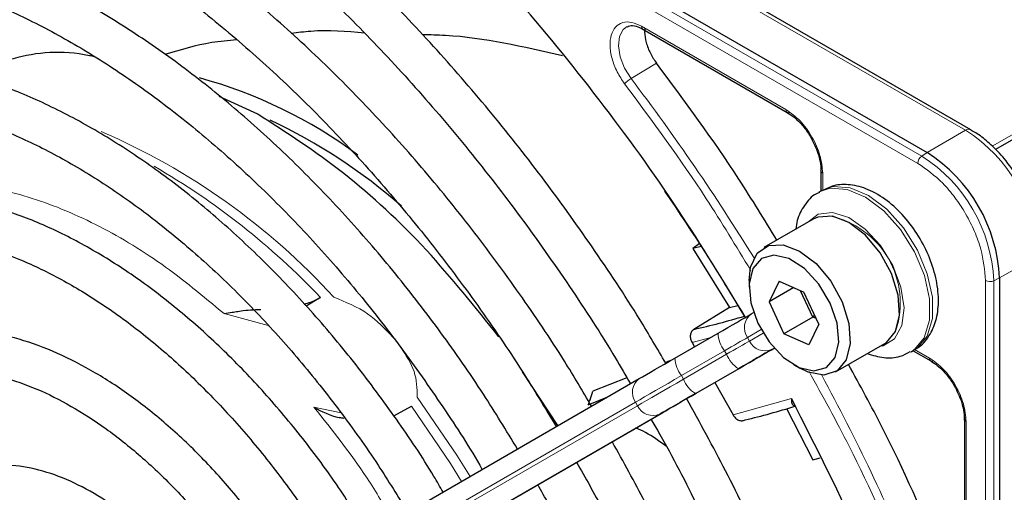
# Paper-space layout 'Blatt2' of a CAD drawing. Header units: millimetres. Extents: x 5 to 418, y 2 to 292.
# Tile 55 of 93: x 133.05 to 142.67, y 211.27 to 215.88. Entities that reach past the tile are written whole.
import ezdxf

# ---------------------------------------------------------------- set-up
doc = ezdxf.new("R2010")
doc.units = ezdxf.units.MM

psp = doc.layouts.new('Blatt2')

# ---------------------------------------------------------------- linework, layer by layer
at = {"color": 7, "linetype": 'Continuous', "lineweight": 25}
for p, q in [((126.3411, 223.5708), (141.9115, 214.5822)), ((142.3377, 214.8043), (137.3109, 217.7062)), ((145.998, 216.5865), (142.579, 214.6127)), ((139.1375, 215.7869), (140.5468, 214.9733)), ((133.7647, 215.5272), (133.7562, 215.5223)), ((135.3793, 214.9556), (135.0025, 215.1302)), ((140.875, 214.4049), (140.875, 214.2064)), ((140.8832, 214.2111), (140.8549, 214.1948)), ((140.7993, 213.9318), (140.3185, 213.6542)), ((139.6883, 213.6919), (139.6238, 213.6444)), ((139.7058, 213.664), (139.6238, 213.6444)), ((139.6238, 213.6444), (139.9843, 213.0682)), ((140.1735, 213.3337), (140.1735, 213.2684)), ((140.4663, 213.3268), (140.3685, 213.1239)), ((140.4663, 213.3268), (140.7097, 213.2182)), ((142.6187, 213.3574), (142.6187, 195.3772)), ((140.6094, 213.263), (140.3685, 213.1239)), ((140.797, 212.9757), (140.6767, 213.2329)), ((140.8553, 212.9067), (140.7097, 213.2182)), ((135.9907, 213.1673), (135.8519, 213.0811)), ((139.9843, 213.0682), (140.0657, 213.0887)), ((140.3685, 213.1239), (140.5141, 212.8124)), ((139.9843, 213.0682), (139.6342, 212.8558)), ((140.1959, 213.0059), (140.2185, 213.0189)), ((140.8134, 212.9962), (140.797, 212.9757)), ((140.797, 212.9757), (140.5141, 212.8124)), ((140.8553, 212.9067), (140.7575, 212.7038)), ((140.8299, 212.961), (140.797, 212.9757)), ((139.45, 212.5752), (139.8707, 212.8181)), ((140.7575, 212.7038), (140.5141, 212.8124)), ((139.6171, 212.728), (139.6411, 212.6856)), ((141.0184, 212.4417), (141.4993, 212.7193)), ((141.7548, 212.6359), (141.7831, 212.6522)), ((141.775, 212.6475), (141.9468, 212.5483)), ((140.6118, 212.5091), (140.6684, 212.4764)), ((138.3079, 211.9157), (137.9638, 212.4404)), ((139.6559, 212.2322), (140.0766, 212.4751)), ((134.3066, 209.605), (139.1024, 212.3745)), ((138.9814, 212.3828), (138.6504, 212.2513)), ((139.8383, 212.3376), (140.018, 212.0206)), ((138.6044, 212.1205), (138.7956, 212.1973)), ((134.5349, 209.275), (139.3307, 212.0444)), ((136.7068, 212.0107), (136.8804, 212.105)), ((140.5381, 212.0829), (140.7947, 211.581)), ((142.2751, 211.9799), (142.2751, 210.3524)), ((140.7947, 211.581), (140.8692, 211.601))]:
    psp.add_line(p, q, dxfattribs=at)
at = {"color": 7, "linetype": 'Continuous', "lineweight": 18}
for p, q in [((141.821, 214.4759), (126.2505, 223.4645)), ((141.8598, 214.5471), (126.2893, 223.5357)), ((137.2609, 217.7013), (142.2877, 214.7993)), ((139.1253, 215.8142), (140.534, 215.0009)), ((142.5472, 214.6436), (144.581, 215.8177)), ((139.2712, 215.4529), (139.0217, 215.3044)), ((142.2877, 214.7993), (141.9115, 214.5822)), ((141.9115, 214.5822), (141.8598, 214.5471)), ((140.8926, 214.38), (140.8926, 214.2105)), ((142.6187, 213.3574), (142.9948, 213.5746)), ((142.4813, 195.352), (142.4813, 213.3322)), ((142.5623, 213.3302), (142.6187, 213.3574)), ((142.5623, 195.3499), (142.5623, 213.3302)), ((135.4805, 212.893), (135.0495, 213.0096)), ((140.2921, 212.8536), (140.1586, 212.7765)), ((140.1786, 212.7419), (140.3121, 212.819)), ((139.7998, 212.7772), (139.6171, 212.728)), ((140.1586, 212.7765), (140.1786, 212.7419)), ((139.9344, 212.6471), (139.5137, 212.4041)), ((139.5337, 212.3695), (139.9544, 212.6124)), ((139.9544, 212.6124), (139.9344, 212.6471)), ((140.4185, 212.6726), (140.3959, 212.6595)), ((141.7877, 212.6605), (141.9341, 212.576)), ((139.5137, 212.4041), (139.5337, 212.3695)), ((140.0707, 212.4717), (139.65, 212.2288)), ((139.0651, 212.1452), (134.2693, 209.3757)), ((139.0851, 212.1105), (139.0651, 212.1452)), ((140.018, 212.0206), (140.5873, 212.1794)), ((134.2893, 209.341), (139.0851, 212.1105)), ((139.3024, 212.0281), (134.5066, 209.2586)), ((135.9269, 212.0959), (136.1921, 212.0399)), ((142.2926, 211.955), (142.2926, 210.3282))]:
    psp.add_line(p, q, dxfattribs=at)
at = {"color": 7, "linetype": 'Continuous', "lineweight": 18, "flags": 128}
for points in [[(139.0217, 215.3044), (138.9581, 215.4068), (138.9158, 215.5168), (138.899, 215.6231), (138.9096, 215.7148), (138.9464, 215.7825), (138.9848, 215.8113)], [(140.8586, 214.1969), (140.9667, 214.2331), (141.1317, 214.2224), (141.3107, 214.1468), (141.4893, 214.0122), (141.653, 213.8296), (141.7886, 213.6136), (141.8853, 213.3816), (141.9352, 213.1523), (141.9344, 212.9443), (141.8828, 212.7741), (141.7847, 212.6556), (141.7509, 212.6337)], [(141.7831, 212.6522), (141.813, 212.672), (141.9111, 212.7905), (141.9627, 212.9606), (141.9635, 213.1687), (141.9136, 213.3979), (141.8169, 213.6299), (141.6812, 213.8459), (141.5176, 214.0285), (141.339, 214.1631), (141.16, 214.2388), (140.995, 214.2494), (140.8832, 214.2111)], [(141.4433, 212.687), (141.4819, 212.6949), (141.5949, 212.7642), (141.6655, 212.8924), (141.6864, 213.0663), (141.6556, 213.2682), (141.5761, 213.4776), (141.4561, 213.6732), (141.3077, 213.8351), (141.1461, 213.9468), (140.9877, 213.997), (140.8486, 213.9804), (140.7433, 213.8994)], [(140.1586, 212.7765), (140.1377, 212.7644), (140.1142, 212.7509), (140.0884, 212.736), (140.0606, 212.7199), (140.031, 212.7028), (139.9999, 212.6849), (139.9676, 212.6662), (139.9344, 212.6471)], [(139.9544, 212.6124), (139.9876, 212.6316), (140.0199, 212.6502), (140.051, 212.6682), (140.0806, 212.6853), (140.1084, 212.7013), (140.1342, 212.7162), (140.1577, 212.7298), (140.1786, 212.7419)], [(139.5137, 212.4041), (139.4473, 212.3658), (139.3827, 212.3285), (139.3205, 212.2926), (139.2613, 212.2584), (139.2056, 212.2263), (139.154, 212.1965), (139.1071, 212.1694), (139.0651, 212.1452)], [(139.0851, 212.1105), (139.1271, 212.1347), (139.174, 212.1619), (139.2256, 212.1916), (139.2813, 212.2238), (139.3405, 212.258), (139.4027, 212.2939), (139.4673, 212.3312), (139.5337, 212.3695)], [(137.4499, 211.4203), (137.3208, 211.629), (136.9348, 212.1948)], [(136.8804, 212.105), (137.2586, 211.5453), (137.3657, 211.3716)]]:
    psp.add_lwpolyline(points, dxfattribs=at)
at = {"color": 7, "linetype": 'Continuous', "lineweight": 25, "flags": 128}
for points in [[(142.3377, 214.8043), (142.3377, 214.8043), (142.3391, 214.8034)], [(141.6031, 212.8354), (141.6427, 212.9951), (141.6288, 213.1906), (141.5629, 213.4007), (141.4522, 213.6027), (141.3087, 213.7746), (141.1479, 213.8979), (140.9873, 213.9592), (140.8442, 213.9517), (140.7993, 213.9318)], [(140.1735, 213.3337), (140.1883, 213.4639), (140.2533, 213.5989), (140.3633, 213.6742), (140.5064, 213.6816), (140.6671, 213.6203), (140.8279, 213.497), (140.9714, 213.3251), (141.0821, 213.1231), (141.1479, 212.913), (141.1618, 212.7175), (141.1223, 212.5578), (141.1223, 212.5578)], [(141.0139, 212.5812), (141.0495, 212.7316), (141.0323, 212.9162), (140.9644, 213.1127), (140.854, 213.2976), (140.7144, 213.4483), (140.5624, 213.5469), (140.4164, 213.5813), (140.294, 213.5474), (140.2099, 213.4494), (140.1743, 213.299), (140.1915, 213.1144), (140.2594, 212.9178), (140.3698, 212.733), (140.5094, 212.5823), (140.6613, 212.4837), (140.8073, 212.4493), (140.9298, 212.4831), (141.0139, 212.5812)], [(139.8707, 212.8181), (139.9188, 212.8459), (139.9657, 212.873), (140.0108, 212.899), (140.0537, 212.9238), (140.0941, 212.9471), (140.1315, 212.9687), (140.1655, 212.9883), (140.1959, 213.0059)], [(141.4993, 212.7193), (141.5144, 212.7288), (141.6031, 212.8354)], [(140.3959, 212.6595), (140.3655, 212.6419), (140.3315, 212.6223), (140.2941, 212.6007), (140.2537, 212.5774), (140.2108, 212.5526), (140.1657, 212.5266), (140.1188, 212.4995), (140.0707, 212.4717)], [(140.0766, 212.4751), (140.128, 212.5048), (140.1781, 212.5337), (140.2263, 212.5615), (140.2722, 212.588), (140.3153, 212.613), (140.3553, 212.636), (140.3917, 212.6571), (140.4242, 212.6758)], [(139.1024, 212.3745), (139.1349, 212.3933), (139.1713, 212.4143), (139.2113, 212.4374), (139.2544, 212.4623), (139.3003, 212.4888), (139.3485, 212.5166), (139.3986, 212.5455), (139.45, 212.5752)], [(141.1223, 212.5578), (141.0336, 212.4512), (140.9052, 212.4093), (140.7513, 212.4366), (140.6684, 212.4764)], [(139.65, 212.2288), (139.5986, 212.1991), (139.5485, 212.1702), (139.5003, 212.1424), (139.4544, 212.1159), (139.4113, 212.091), (139.3713, 212.0679), (139.3349, 212.0469), (139.3024, 212.0281)], [(139.3307, 212.0444), (139.3611, 212.062), (139.3952, 212.0817), (139.4325, 212.1033), (139.4729, 212.1266), (139.5158, 212.1513), (139.5609, 212.1774), (139.6078, 212.2044), (139.6559, 212.2322)]]:
    psp.add_lwpolyline(points, dxfattribs=at)
at = {"color": 7, "linetype": 'Continuous', "lineweight": 25}
for centre, radius, start, end in [((133.5782, 210.8099), 4.6651, 53.44917, 74.70079), ((133.1236, 209.8707), 5.5604, 48.84836, 64.70922), ((141.0834, 213.2876), 1.5368, 2.60548, 57.39452), ((121.8945, 202.2133), 21.179, 30.52713, 34.48601), ((138.1645, 219.5053), 6.81, 282.46331, 286.77192), ((138.5015, 218.908), 7.1257, 283.25268, 287.31096)]:
    psp.add_arc(centre, radius, start, end, dxfattribs=at)
at = {"color": 7, "linetype": 'Continuous', "lineweight": 18}
for centre, radius, start, end in [((121.4291, 201.9576), 22.0825, 31.67468, 37.1862), ((142.317, 214.7585), 0.0503, 65.69288, 125.61758), ((131.2433, 208.7246), 6.5983, 42.35526, 66.72727), ((141.4596, 213.5047), 1.5368, 2.60548, 57.39452), ((141.9142, 214.4713), 0.0932, 125.68924, 177.19888), ((141.037, 213.2607), 1.527, 2.60548, 57.39452), ((130.7637, 208.2065), 7.2063, 43.5031, 60.00238), ((140.7808, 213.1128), 0.8691, 342.09335, 77.90127), ((142.524, 213.4151), 0.0932, 242.80519, 294.30715), ((140.2943, 212.8722), 0.166, 126.35124, 215.18509), ((140.1627, 212.8294), 0.2922, 182.20319, 218.60373), ((140.3293, 212.8116), 0.166, 204.8163, 293.64307), ((140.2266, 212.7191), 0.2923, 201.40084, 237.78978), ((139.742, 212.5865), 0.2922, 182.20319, 218.60373), ((121.4436, 201.9307), 22.0834, 22.81394, 28.326), ((139.2008, 212.2408), 0.166, 126.35124, 215.18509), ((139.8058, 212.4762), 0.2923, 201.40084, 237.78978), ((139.2358, 212.1802), 0.166, 204.8163, 293.64307)]:
    psp.add_arc(centre, radius, start, end, dxfattribs=at)
at = {"color": 7, "linetype": 'Continuous', "lineweight": 25}
for points, knots in [([(139.3615, 212.5241), (139.2776, 212.6672), (139.0502, 213.0548), (138.6455, 213.6638), (138.1538, 214.3482), (137.6361, 215.0024), (137.0969, 215.6239), (136.5386, 216.2091), (135.9644, 216.7548), (135.3773, 217.2579), (134.7805, 217.7156), (134.1771, 218.1253), (133.5704, 218.4847), (132.9636, 218.7917), (132.3599, 219.0444), (131.7628, 219.2412), (131.1756, 219.3807), (130.6017, 219.4621), (130.0446, 219.4848), (129.5077, 219.4484), (128.9939, 219.3544), (128.5086, 219.1997), (128.1287, 219.0358), (127.9236, 218.9038), (127.859, 218.8622)], [0, 0, 0, 0, 0.027836, 0.075404, 0.122977, 0.170555, 0.218143, 0.265742, 0.313355, 0.360985, 0.408634, 0.456301, 0.503986, 0.551687, 0.599395, 0.647094, 0.694763, 0.742373, 0.789887, 0.837268, 0.884487, 0.931535, 0.978434, 1, 1, 1, 1]), ([(128.059, 218.5158), (128.1158, 218.5529), (128.3049, 218.6766), (128.6596, 218.829), (129.1194, 218.9732), (129.6074, 219.0573), (130.1179, 219.0849), (130.6486, 219.0551), (131.1963, 218.9685), (131.7581, 218.8254), (132.3309, 218.6269), (132.9116, 218.3737), (133.4969, 218.0674), (134.0836, 217.7094), (134.6683, 217.3018), (135.2476, 216.8467), (135.818, 216.3466), (136.3763, 215.8044), (136.9193, 215.2232), (137.4435, 214.6061), (137.9467, 213.9572), (138.4232, 213.2784), (138.7805, 212.7324), (138.9675, 212.4076), (139.0154, 212.3243)], [0, 0, 0, 0, 0.02099, 0.069851, 0.118688, 0.167389, 0.215899, 0.264215, 0.312366, 0.360395, 0.408346, 0.456251, 0.504137, 0.552018, 0.599903, 0.6478, 0.695711, 0.743637, 0.791578, 0.839533, 0.887498, 0.935471, 0.983451, 1, 1, 1, 1]), ([(138.6366, 212.1055), (138.5496, 212.2527), (138.3276, 212.6278), (137.9366, 213.2068), (137.4711, 213.84), (136.9804, 214.4421), (136.4691, 215.0103), (135.9399, 215.5407), (135.3962, 216.0301), (134.8413, 216.4753), (134.2786, 216.8734), (133.7114, 217.2219), (133.1432, 217.5183), (132.5775, 217.7607), (132.0179, 217.9471), (131.4681, 218.0763), (130.9316, 218.147), (130.4123, 218.1589), (129.9141, 218.1113), (129.4392, 218.0071), (128.9961, 217.8388), (128.7096, 217.7052), (128.5812, 217.6135), (128.5803, 217.6129)], [0, 0, 0, 0, 0.032875, 0.083822, 0.134775, 0.185738, 0.236713, 0.287705, 0.338718, 0.389753, 0.440814, 0.491899, 0.543005, 0.594125, 0.645237, 0.696311, 0.747305, 0.798171, 0.848856, 0.899324, 0.949573, 0.99965, 1, 1, 1, 1]), ([(128.7842, 217.2598), (128.8519, 217.3034), (129.0432, 217.4264), (129.3923, 217.5687), (129.8261, 217.6899), (130.287, 217.7514), (130.7695, 217.7563), (131.2709, 217.7039), (131.7879, 217.595), (132.3173, 217.4302), (132.8557, 217.2106), (133.3999, 216.9374), (133.9463, 216.6122), (134.4911, 216.2371), (135.0309, 215.8144), (135.562, 215.3468), (136.0808, 214.8373), (136.5838, 214.2891), (137.0678, 213.7061), (137.5285, 213.0913), (137.9398, 212.4912), (138.1825, 212.0874), (138.2915, 211.9062)], [0, 0, 0, 0, 0.02882, 0.081368, 0.133858, 0.186143, 0.238166, 0.289941, 0.341521, 0.392971, 0.444344, 0.49568, 0.547008, 0.598338, 0.649681, 0.701044, 0.752426, 0.803828, 0.855246, 0.906678, 0.95812, 1, 1, 1, 1]), ([(140.1383, 212.9727), (139.925, 213.3235), (139.4787, 214.0575), (138.7177, 215.107), (137.89, 216.1262), (137.3016, 216.7344), (137.0082, 217.0376)], [0, 0, 0, 0, 0.234215, 0.489974, 0.745733, 1, 1, 1, 1]), ([(137.9131, 211.6878), (137.8041, 211.8674), (137.5681, 212.2565), (137.1693, 212.8274), (136.7281, 213.4007), (136.2636, 213.9412), (135.7801, 214.4457), (135.2807, 214.9101), (134.7691, 215.3313), (134.2489, 215.7058), (133.7237, 216.0309), (133.1973, 216.3039), (132.6734, 216.5227), (132.1559, 216.6852), (131.6487, 216.7898), (131.156, 216.8357), (130.6821, 216.822), (130.2301, 216.7503), (129.807, 216.6165), (129.4988, 216.4823), (129.3438, 216.3756), (129.3086, 216.3514)], [0, 0, 0, 0, 0.047335, 0.102503, 0.157679, 0.212871, 0.268083, 0.323322, 0.378591, 0.433894, 0.489232, 0.544601, 0.599988, 0.65536, 0.710671, 0.765857, 0.820841, 0.875554, 0.929964, 0.984107, 1, 1, 1, 1]), ([(129.5076, 216.0068), (129.6039, 216.0647), (129.8158, 216.1919), (130.18, 216.3222), (130.5899, 216.4092), (131.0245, 216.4374), (131.4792, 216.4089), (131.9506, 216.3236), (132.4353, 216.1824), (132.9296, 215.9862), (133.4301, 215.7364), (133.9328, 215.4348), (134.434, 215.0834), (134.9295, 214.6849), (135.4155, 214.2422), (135.8882, 213.7588), (136.3435, 213.238), (136.7791, 212.6847), (137.1865, 212.1005), (137.4501, 211.6993), (137.568, 211.4898), (137.5686, 211.4888)], [0, 0, 0, 0, 0.047732, 0.104951, 0.162001, 0.218715, 0.275061, 0.331102, 0.386935, 0.442647, 0.498302, 0.553942, 0.609585, 0.665249, 0.720938, 0.776655, 0.832397, 0.88816, 0.943939, 0.999729, 1, 1, 1, 1]), ([(136.42, 215.7484), (136.244, 215.763), (136.003, 215.783), (135.7684, 215.7515), (135.7051, 215.743)], [0, 0, 0, 0, 0.7300315, 1, 1, 1, 1]), ([(138.9868, 215.8077), (138.9936, 215.8121), (139.0138, 215.825), (139.0658, 215.8213), (139.1154, 215.7974), (139.1377, 215.7867)], [0, 0, 0, 0, 0.2163999, 0.6470169, 1, 1, 1, 1]), ([(139.1584, 215.7911), (139.1566, 215.7798), (139.1504, 215.74), (139.1674, 215.6553), (139.2063, 215.5486), (139.2496, 215.4848), (139.2712, 215.4529)], [0, 0, 0, 0, 0.116786, 0.4111906, 0.7055953, 1, 1, 1, 1]), ([(135.1713, 215.6821), (135.0905, 215.6748), (134.8538, 215.6533), (134.6228, 215.5834), (134.4706, 215.5373)], [0, 0, 0, 0, 0.341325, 1, 1, 1, 1]), ([(138.354, 215.5247), (137.9722, 215.6139), (137.5157, 215.7205), (137.0604, 215.7294), (136.9859, 215.7308)], [0, 0, 0, 0, 0.8364317, 1, 1, 1, 1]), ([(133.7831, 215.5162), (133.767, 215.52), (133.4817, 215.5864), (133.0532, 215.5445), (132.6996, 215.3962), (132.5583, 215.3369)], [0, 0, 0, 0, 0.034713, 0.614228, 1, 1, 1, 1]), ([(137.1867, 211.2683), (137.1574, 211.3192), (137.0168, 211.5637), (136.734, 211.9815), (136.3414, 212.5145), (135.9227, 213.0152), (135.4845, 213.4809), (135.0298, 213.907), (134.5627, 214.2898), (134.087, 214.6257), (133.6066, 214.9117), (133.1258, 215.1449), (132.6486, 215.3229), (132.1794, 215.4436), (131.7226, 215.5056), (131.2831, 215.5077), (130.8646, 215.4514), (130.4749, 215.3322), (130.1968, 215.2121), (130.0608, 215.1154), (130.0335, 215.0959)], [0, 0, 0, 0, 0.0159769, 0.076619, 0.137271, 0.197942, 0.2586412, 0.3193773, 0.3801581, 0.4409891, 0.5018709, 0.5627956, 0.6237359, 0.6846297, 0.74539, 0.8059018, 0.8660482, 0.9257629, 0.9850862, 1, 1, 1, 1]), ([(140.4436, 213.7264), (140.3227, 213.9261), (139.9598, 214.5255), (139.5467, 215.0819), (139.2712, 215.4529)], [0, 0, 0, 0, 0.333109, 1, 1, 1, 1]), ([(130.2342, 214.7483), (130.2675, 214.7721), (130.4, 214.8665), (130.6641, 214.976), (131.024, 215.0747), (131.4117, 215.1127), (131.82, 215.0945), (132.2455, 215.0194), (132.6842, 214.8885), (133.1325, 214.7029), (133.5861, 214.4642), (134.0411, 214.1743), (134.493, 213.8358), (134.9375, 213.4516), (135.3702, 213.0252), (135.7871, 212.5607), (136.1833, 212.0618), (136.5384, 211.5642), (136.7464, 211.224), (136.8413, 211.0688)], [0, 0, 0, 0, 0.0213, 0.084609, 0.147915, 0.210788, 0.273103, 0.334941, 0.396461, 0.457805, 0.519077, 0.580333, 0.641603, 0.702907, 0.764251, 0.825634, 0.887048, 0.948488, 1, 1, 1, 1]), ([(137.7309, 212.7838), (137.4998, 213.0734), (137.0258, 213.6673), (136.2219, 214.4117), (135.6602, 214.7743), (135.3793, 214.9556)], [0, 0, 0, 0, 0.322443, 0.661221, 1, 1, 1, 1]), ([(140.5466, 214.9737), (140.5505, 214.9721), (140.5585, 214.9688), (140.5689, 214.973), (140.5743, 214.9752)], [0, 0, 0, 0, 0.482293, 1, 1, 1, 1]), ([(140.5498, 214.9708), (140.57, 214.9579), (140.6114, 214.9316), (140.6785, 214.8676), (140.7355, 214.7977), (140.767, 214.7459), (140.7781, 214.7278)], [0, 0, 0, 0, 0.244303, 0.500854, 0.825035, 1, 1, 1, 1]), ([(140.7781, 214.7278), (140.8036, 214.6771), (140.8392, 214.6064), (140.8656, 214.5048), (140.8763, 214.4417), (140.8738, 214.4055), (140.873, 214.3949)], [0, 0, 0, 0, 0.440805, 0.6139591, 0.8868495, 1, 1, 1, 1]), ([(142.8244, 214.2926), (142.7789, 214.3642), (142.7153, 214.4644), (142.6045, 214.592), (142.5062, 214.6866), (142.4112, 214.7625), (142.3538, 214.7927), (142.3375, 214.8012)], [0, 0, 0, 0, 0.3356827, 0.4702489, 0.69001, 0.912206, 1, 1, 1, 1]), ([(140.8753, 214.4045), (140.8758, 214.4086), (140.8769, 214.4172), (140.8858, 214.4241), (140.8904, 214.4277)], [0, 0, 0, 0, 0.482332, 1, 1, 1, 1]), ([(141.7776, 212.6558), (141.7912, 212.6615), (141.8546, 212.6884), (141.9356, 212.7883), (142.0054, 212.9404), (142.0297, 213.1248), (142.0093, 213.3331), (141.9422, 213.5539), (141.8335, 213.7686), (141.691, 213.9614), (141.5226, 214.119), (141.3433, 214.2257), (141.1666, 214.2734), (141.0078, 214.2706), (140.922, 214.2264), (140.8838, 214.2067)], [0, 0, 0, 0, 0.020926, 0.097604, 0.173528, 0.254016, 0.339975, 0.427864, 0.515563, 0.603442, 0.692189, 0.782724, 0.863809, 0.939448, 1, 1, 1, 1]), ([(136.4633, 210.8505), (136.3662, 211.0062), (136.1636, 211.3307), (135.8205, 211.7938), (135.447, 212.2403), (135.0528, 212.6505), (134.6431, 213.0204), (134.2218, 213.3458), (133.7934, 213.6229), (133.3624, 213.8481), (132.9333, 214.0186), (132.5109, 214.1319), (132.1005, 214.1858), (131.7071, 214.18), (131.3374, 214.1125), (131.0174, 214.002), (130.8369, 213.8891), (130.7585, 213.8401)], [0, 0, 0, 0, 0.062858, 0.131038, 0.199246, 0.2675, 0.335815, 0.404205, 0.472678, 0.541229, 0.609831, 0.678385, 0.746745, 0.814711, 0.882086, 0.948789, 1, 1, 1, 1]), ([(140.8617, 214.1931), (140.8512, 214.1889), (140.7902, 214.1647), (140.711, 214.0681), (140.6453, 213.9489), (140.635, 213.8631), (140.6316, 213.835)], [0, 0, 0, 0, 0.077899, 0.451637, 0.81994, 1, 1, 1, 1]), ([(130.9578, 213.495), (130.9686, 213.5035), (131.0634, 213.5783), (131.2727, 213.6686), (131.5857, 213.7603), (131.9285, 213.7898), (132.2914, 213.7637), (132.6706, 213.6807), (133.0617, 213.5427), (133.4604, 213.351), (133.8621, 213.1075), (134.262, 212.8148), (134.6552, 212.4762), (135.0366, 212.0954), (135.4024, 211.6774), (135.7446, 211.2252), (135.9834, 210.8798), (136.0973, 210.6815), (136.1156, 210.6497)], [0, 0, 0, 0, 0.009214, 0.081011, 0.153071, 0.224451, 0.2949, 0.364606, 0.433868, 0.502926, 0.57193, 0.640938, 0.709995, 0.779115, 0.848296, 0.917527, 0.986793, 1, 1, 1, 1]), ([(135.8316, 213.1026), (135.8532, 213.1086), (135.9129, 213.1251), (135.9604, 213.1509), (135.9907, 213.1673)], [0, 0, 0, 0, 0.362002, 1, 1, 1, 1]), ([(135.0495, 213.0096), (135.075, 213.0135), (135.1167, 213.0199), (135.1744, 213.0299), (135.2618, 213.0446), (135.3407, 213.0479), (135.4076, 213.0508)], [0, 0, 0, 0, 0.259429, 0.424806, 0.511815, 1, 1, 1, 1]), ([(135.7379, 210.4316), (135.6514, 210.5669), (135.4726, 210.8468), (135.167, 211.239), (134.8349, 211.6085), (134.4843, 211.9389), (134.1208, 212.2258), (133.7493, 212.4645), (133.3748, 212.6509), (133.0027, 212.7814), (132.6388, 212.853), (132.289, 212.8643), (131.962, 212.8123), (131.69, 212.7198), (131.5434, 212.6218), (131.4846, 212.5825)], [0, 0, 0, 0, 0.074384, 0.153857, 0.233394, 0.313032, 0.392803, 0.472727, 0.552799, 0.632945, 0.712925, 0.792378, 0.870881, 0.948205, 1, 1, 1, 1]), ([(139.6342, 212.8558), (139.626, 212.8491), (139.6095, 212.8356), (139.5986, 212.8019), (139.5999, 212.7638), (139.6114, 212.7399), (139.6171, 212.728)], [0, 0, 0, 0, 0.243701, 0.495029, 0.749466, 1, 1, 1, 1]), ([(141.3265, 212.6196), (141.3805, 212.6031), (141.488, 212.5702), (141.6362, 212.5783), (141.7146, 212.6209), (141.7462, 212.638)], [0, 0, 0, 0, 0.375834, 0.748477, 1, 1, 1, 1]), ([(139.4174, 212.5564), (139.4121, 212.5542), (139.3921, 212.5458), (139.3718, 212.5379), (139.3568, 212.532)], [0, 0, 0, 0, 0.264203, 1, 1, 1, 1]), ([(142.0527, 210.6351), (141.8692, 211.0592), (141.5939, 211.6953), (141.2562, 212.3094), (141.1436, 212.514)], [0, 0, 0, 0, 0.666792, 1, 1, 1, 1]), ([(141.9467, 212.5487), (141.9505, 212.5471), (141.9585, 212.5438), (141.969, 212.548), (141.9744, 212.5502)], [0, 0, 0, 0, 0.482292, 1, 1, 1, 1]), ([(141.9499, 212.5458), (141.97, 212.5329), (142.0114, 212.5066), (142.0786, 212.4426), (142.1356, 212.3727), (142.1671, 212.3209), (142.1781, 212.3028)], [0, 0, 0, 0, 0.244302, 0.500853, 0.825035, 1, 1, 1, 1]), ([(131.6851, 212.2351), (131.7089, 212.2541), (131.8028, 212.3291), (131.9985, 212.4055), (132.2713, 212.4616), (132.5715, 212.4571), (132.8892, 212.3969), (133.2195, 212.2814), (133.5574, 212.1127), (133.8977, 211.893), (134.2347, 211.6253), (134.563, 211.3139), (134.8757, 210.9631), (135.1557, 210.6014), (135.3166, 210.3472), (135.3902, 210.2308)], [0, 0, 0, 0, 0.0289718, 0.1142789, 0.1997976, 0.2836232, 0.3657637, 0.4469139, 0.5276542, 0.6083059, 0.6889878, 0.7697749, 0.8506782, 0.9316791, 1, 1, 1, 1]), ([(138.6043, 212.1205), (138.6101, 212.1367), (138.6255, 212.1804), (138.6408, 212.2239), (138.6504, 212.2513)], [0, 0, 0, 0, 0.3722502, 1, 1, 1, 1]), ([(142.1781, 212.3028), (142.2037, 212.2521), (142.2393, 212.1814), (142.2657, 212.0798), (142.2763, 212.0167), (142.2738, 211.9805), (142.2731, 211.9699)], [0, 0, 0, 0, 0.440805, 0.61396, 0.88685, 1, 1, 1, 1]), ([(139.3018, 199.0428), (139.3243, 199.0536), (139.4975, 199.1364), (139.7915, 199.3442), (140.1784, 199.6674), (140.5261, 200.047), (140.8367, 200.4745), (141.1074, 200.9495), (141.337, 201.4693), (141.5241, 202.0311), (141.6675, 202.6317), (141.7663, 203.2677), (141.82, 203.9355), (141.8283, 204.6312), (141.7914, 205.3509), (141.7094, 206.0904), (141.583, 206.8458), (141.413, 207.6128), (141.2003, 208.3873), (140.9462, 209.1651), (140.6522, 209.9419), (140.3193, 210.7132), (139.9593, 211.4623), (139.6936, 211.945), (139.5646, 212.1795)], [0, 0, 0, 0, 0.0070224, 0.0538172, 0.1005997, 0.1474361, 0.1943917, 0.2415026, 0.2887732, 0.3361837, 0.3837019, 0.4312933, 0.478928, 0.5265829, 0.5742402, 0.6218896, 0.6695267, 0.7171498, 0.7647589, 0.8123553, 0.8599409, 0.9075179, 0.9550887, 1, 1, 1, 1]), ([(140.5873, 212.1794), (140.587, 212.1673), (140.5866, 212.1472), (140.5944, 212.1248), (140.6047, 212.1108), (140.6159, 212.1078), (140.621, 212.1065)], [0, 0, 0, 0, 0.336127, 0.560864, 0.79606, 1, 1, 1, 1]), ([(140.5873, 212.1794), (140.8247, 211.7101), (141.2997, 210.7711), (141.8748, 209.3233), (142.1541, 208.3628), (142.2937, 207.8828)], [0, 0, 0, 0, 0.333214, 0.666775, 1, 1, 1, 1]), ([(135.9269, 212.0959), (136.0038, 212.054), (136.0931, 212.0054), (136.2045, 211.992), (136.2199, 211.9901)], [0, 0, 0, 0, 0.861248, 1, 1, 1, 1]), ([(140.018, 212.0206), (140.0252, 212.0097), (140.0397, 211.9879), (140.0714, 211.968), (140.1054, 211.9608), (140.1252, 211.9683), (140.135, 211.9721)], [0, 0, 0, 0, 0.2504937, 0.503104, 0.7541152, 1, 1, 1, 1]), ([(139.2167, 211.9786), (139.2416, 211.9362), (139.4073, 211.6534), (139.6831, 211.1135), (140.0393, 210.3633), (140.356, 209.6037), (140.635, 208.8412), (140.8738, 208.0796), (141.0712, 207.3235), (141.2263, 206.5772), (141.3382, 205.8452), (141.4063, 205.1316), (141.4303, 204.4406), (141.4104, 203.7762), (141.3468, 203.1422), (141.24, 202.5421), (141.091, 201.9794), (140.9006, 201.4569), (140.6701, 200.9774), (140.4006, 200.5435), (140.0938, 200.1564), (139.7495, 199.821), (139.4189, 199.563), (139.1902, 199.4404), (139.1001, 199.3921)], [0, 0, 0, 0, 0.008469, 0.056451, 0.10443, 0.152403, 0.200367, 0.248319, 0.296256, 0.344176, 0.392077, 0.439959, 0.487821, 0.535666, 0.5835, 0.631333, 0.679178, 0.72706, 0.775013, 0.82308, 0.871307, 0.919731, 0.968362, 1, 1, 1, 1]), ([(142.2753, 211.9795), (142.2759, 211.9836), (142.277, 211.9922), (142.2859, 211.9991), (142.2905, 212.0027)], [0, 0, 0, 0, 0.482335, 1, 1, 1, 1]), ([(139.3617, 211.7165), (139.2978, 211.7634), (139.2072, 211.8299), (139.101, 211.8793), (139.0697, 211.8938)], [0, 0, 0, 0, 0.705951, 1, 1, 1, 1]), ([(138.5767, 200.2986), (138.6931, 200.3645), (138.9452, 200.5075), (139.2932, 200.793), (139.6257, 201.1387), (139.9196, 201.5352), (140.1742, 201.9786), (140.3874, 202.4668), (140.558, 202.9968), (140.6847, 203.5652), (140.7666, 204.1682), (140.8032, 204.8019), (140.7943, 205.462), (140.7402, 206.1443), (140.6412, 206.8443), (140.4982, 207.5577), (140.3121, 208.2801), (140.0841, 209.0067), (139.816, 209.7334), (139.5084, 210.455), (139.1844, 211.1336), (138.9472, 211.5628), (138.8382, 211.7601)], [0, 0, 0, 0, 0.042839, 0.092827, 0.142855, 0.193022, 0.243385, 0.293956, 0.34471, 0.395602, 0.446585, 0.497618, 0.548672, 0.599723, 0.650761, 0.701782, 0.752784, 0.803769, 0.85474, 0.905699, 0.956649, 1, 1, 1, 1]), ([(138.4904, 211.5592), (138.5759, 211.407), (138.7886, 211.0282), (139.0904, 210.406), (139.3981, 209.7005), (139.6665, 208.9899), (139.8955, 208.2797), (140.0834, 207.5744), (140.2289, 206.8787), (140.3312, 206.1975), (140.3898, 205.5352), (140.4044, 204.8962), (140.3752, 204.2849), (140.3026, 203.7051), (140.1873, 203.1608), (140.0303, 202.6552), (139.8329, 202.1914), (139.5962, 201.7722), (139.322, 201.3992), (139.0102, 201.0768), (138.696, 200.8218), (138.4718, 200.6994), (138.3756, 200.6469)], [0, 0, 0, 0, 0.034582, 0.08603, 0.137472, 0.188902, 0.240318, 0.291715, 0.343089, 0.394438, 0.445761, 0.497058, 0.548333, 0.599597, 0.650862, 0.702153, 0.753511, 0.80499, 0.856655, 0.908569, 0.96076, 1, 1, 1, 1]), ([(135.0084, 210.0104), (134.9718, 210.0695), (134.8621, 210.2468), (134.648, 210.5153), (134.3747, 210.8077), (134.0829, 211.0584), (133.7804, 211.2628), (133.4725, 211.415), (133.166, 211.5099), (132.868, 211.5442), (132.5896, 211.5126), (132.3661, 211.4393), (132.2528, 211.3558), (132.2108, 211.3248)], [0, 0, 0, 0, 0.04971, 0.148978, 0.248408, 0.348108, 0.448168, 0.548614, 0.64925, 0.749315, 0.847677, 0.943478, 1, 1, 1, 1]), ([(137.8498, 201.5576), (137.9293, 201.5993), (138.1372, 201.7082), (138.437, 201.9457), (138.7495, 202.2605), (139.0229, 202.627), (139.2569, 203.0399), (139.4494, 203.4975), (139.599, 203.9962), (139.7044, 204.5324), (139.7646, 205.102), (139.7793, 205.7005), (139.7485, 206.3232), (139.6725, 206.9655), (139.5521, 207.6225), (139.3883, 208.2894), (139.1823, 208.9614), (138.9361, 209.6337), (138.6499, 210.3006), (138.3751, 210.872), (138.183, 211.2128), (138.1113, 211.3402)], [0, 0, 0, 0, 0.033446, 0.087411, 0.141399, 0.195552, 0.249964, 0.304656, 0.359593, 0.414709, 0.469936, 0.525219, 0.580517, 0.635803, 0.691067, 0.746307, 0.801523, 0.856719, 0.911899, 0.967067, 1, 1, 1, 1])]:
    psp.add_open_spline(points, degree=3, knots=knots, dxfattribs=at)
at = {"color": 7, "linetype": 'Continuous', "lineweight": 18}
for points, knots in [([(138.9587, 215.2531), (138.9331, 215.2908), (138.8806, 215.3682), (138.8308, 215.5004), (138.8111, 215.6265), (138.8239, 215.7333), (138.8664, 215.8129), (138.9366, 215.8567), (139.0269, 215.8606), (139.0931, 215.8294), (139.1253, 215.8142)], [0, 0, 0, 0, 0.121713, 0.25, 0.378287, 0.5, 0.621713, 0.75, 0.878287, 1, 1, 1, 1]), ([(139.1378, 215.787), (139.1375, 215.7871), (139.1328, 215.7881), (139.1273, 215.7971), (139.126, 215.8085), (139.1253, 215.8142)], [0, 0, 0, 0, 0.0330874, 0.5165514, 1, 1, 1, 1]), ([(138.9587, 215.2531), (138.9622, 215.257), (138.9692, 215.2648), (138.9857, 215.2792), (139.0043, 215.2934), (139.0159, 215.3007), (139.0217, 215.3044)], [0, 0, 0, 0, 0.25, 0.5, 0.75, 1, 1, 1, 1]), ([(140.1904, 213.43), (140.048, 213.6658), (139.6661, 214.2981), (139.2313, 214.8851), (138.9587, 215.2531)], [0, 0, 0, 0, 0.372925, 1, 1, 1, 1]), ([(140.534, 215.0009), (140.581, 214.9676), (140.675, 214.9009), (140.7935, 214.7368), (140.8764, 214.5521), (140.8872, 214.4374), (140.8926, 214.38)], [0, 0, 0, 0, 0.25, 0.499999, 0.75, 1, 1, 1, 1]), ([(140.534, 215.0009), (140.5347, 214.9952), (140.5361, 214.9838), (140.5416, 214.9749), (140.5463, 214.9738), (140.5466, 214.9737)], [0, 0, 0, 0, 0.483464, 0.966928, 1, 1, 1, 1]), ([(142.4813, 213.3322), (142.4725, 213.4332), (142.459, 213.5886), (142.3766, 213.8137), (142.2914, 213.985), (142.1856, 214.1445), (142.0319, 214.3283), (141.9041, 214.4178), (141.821, 214.4759)], [0, 0, 0, 0, 0.239457, 0.368361, 0.5, 0.631639, 0.760543, 1, 1, 1, 1]), ([(140.8926, 214.38), (140.888, 214.3834), (140.8788, 214.3903), (140.8738, 214.3996), (140.8752, 214.4042), (140.8753, 214.4045)], [0, 0, 0, 0, 0.483498, 0.966996, 1, 1, 1, 1]), ([(135.0495, 213.0096), (134.8473, 213.1774), (134.4344, 213.5202), (133.7868, 213.9028), (133.1288, 214.1734), (132.4901, 214.2954), (131.956, 214.2908), (131.6708, 214.1843), (131.5595, 214.1427)], [0, 0, 0, 0, 0.166955, 0.341, 0.520114, 0.701876, 0.883637, 1, 1, 1, 1]), ([(136.6956, 212.7799), (136.6188, 212.862), (136.4583, 213.0334), (136.2355, 213.1232), (136.1193, 213.17)], [0, 0, 0, 0, 0.478576, 1, 1, 1, 1]), ([(136.9348, 212.1948), (136.9326, 212.2789), (136.9282, 212.4471), (136.8265, 212.6008), (136.7757, 212.6776)], [0, 0, 0, 0, 0.500319, 1, 1, 1, 1]), ([(141.9341, 212.576), (141.9811, 212.5426), (142.075, 212.476), (142.1936, 212.3118), (142.2765, 212.1271), (142.2872, 212.0124), (142.2926, 211.955)], [0, 0, 0, 0, 0.25, 0.5, 0.75, 1, 1, 1, 1]), ([(141.9341, 212.576), (141.9348, 212.5703), (141.9361, 212.5589), (141.9417, 212.5499), (141.9464, 212.5488), (141.9467, 212.5487)], [0, 0, 0, 0, 0.4834631, 0.9669262, 1, 1, 1, 1]), ([(141.7235, 210.4644), (141.541, 210.8845), (141.2497, 211.5554), (140.8926, 212.2031), (140.7591, 212.4451)], [0, 0, 0, 0, 0.626296, 1, 1, 1, 1]), ([(136.6991, 210.9867), (136.6163, 211.1276), (136.3851, 211.521), (136.106, 211.8711), (135.9269, 212.0959)], [0, 0, 0, 0, 0.358174, 1, 1, 1, 1]), ([(142.2926, 211.955), (142.288, 211.9584), (142.2788, 211.9653), (142.2738, 211.9746), (142.2752, 211.9792), (142.2753, 211.9795)], [0, 0, 0, 0, 0.483498, 0.967002, 1, 1, 1, 1])]:
    psp.add_open_spline(points, degree=3, knots=knots, dxfattribs=at)

doc.saveas('drawing.dxf')
